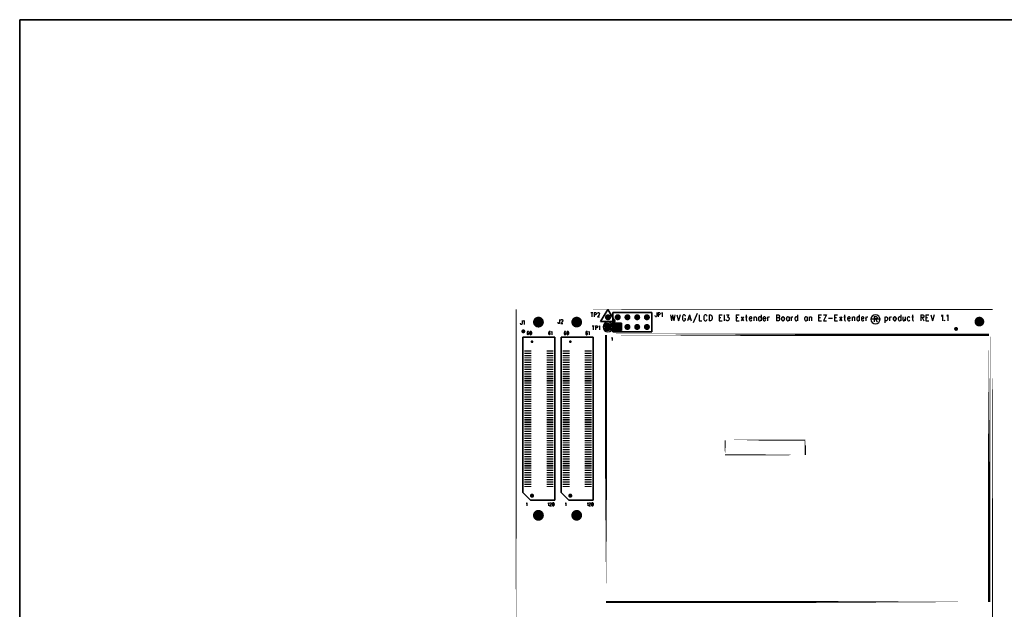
# Model space of a CAD drawing. Extents: x 12 to 27.9, y 10.8 to 21.2.
# Tile 7 of 17: x 12 to 22.2, y 15.1 to 21.2. Entities that reach past the tile are written whole.
import ezdxf

# ---------------------------------------------------------------- set-up
doc = ezdxf.new("R2010")
doc.units = 0
doc.layers.add('ASSYDWGTOP_pho', color=1, linetype='CONTINUOUS')

msp = doc.modelspace()

# ---------------------------------------------------------------- linework, layer by layer
at = {"layer": 'ASSYDWGTOP_pho'}
for points in [[(12.038, 10.798), (12.038, 21.201)], [(12.038, 21.201), (27.945, 21.201)], [(18.088, 18.221), (18.013, 18.096)], [(18.163, 18.096), (18.088, 18.221)], [(18.138, 17.991), (18.138, 18.191)], [(18.138, 18.191), (18.538, 18.191)], [(18.538, 18.191), (18.538, 17.991)], [(19.875, 18.137), (19.873, 18.128)], [(19.873, 18.128), (19.873, 18.122)], [(19.88, 18.143), (19.875, 18.137)], [(19.885, 18.146), (19.88, 18.143)], [(19.891, 18.146), (19.885, 18.146)], [(19.896, 18.143), (19.891, 18.146)], [(19.9, 18.137), (19.896, 18.143)], [(19.903, 18.128), (19.9, 18.137)], [(19.903, 18.122), (19.903, 18.128)], [(21.025, 18.137), (21.023, 18.128)], [(21.023, 18.128), (21.023, 18.122)], [(21.03, 18.143), (21.025, 18.137)], [(21.035, 18.146), (21.03, 18.143)], [(21.041, 18.146), (21.035, 18.146)], [(21.046, 18.143), (21.041, 18.146)], [(21.05, 18.137), (21.046, 18.143)], [(21.053, 18.128), (21.05, 18.137)], [(21.053, 18.122), (21.053, 18.128)], [(18.013, 18.096), (18.163, 18.096)], [(18.15, 18.003), (18.15, 18.079)], [(18.15, 18.079), (18.226, 18.079)], [(18.226, 18.079), (18.226, 18.003)], [(19.873, 18.122), (19.875, 18.114)], [(19.875, 18.114), (19.88, 18.108)], [(19.88, 18.108), (19.885, 18.105)], [(19.885, 18.105), (19.891, 18.105)], [(19.891, 18.105), (19.896, 18.108)], [(19.896, 18.108), (19.9, 18.114)], [(19.9, 18.114), (19.903, 18.122)], [(21.023, 18.122), (21.025, 18.114)], [(21.025, 18.114), (21.03, 18.108)], [(21.03, 18.108), (21.035, 18.105)], [(21.035, 18.105), (21.041, 18.105)], [(21.041, 18.105), (21.046, 18.108)], [(21.046, 18.108), (21.05, 18.114)], [(21.05, 18.114), (21.053, 18.122)], [(21.55, 18.111), (21.548, 18.108)], [(21.548, 18.108), (21.55, 18.105)], [(21.553, 18.108), (21.55, 18.111)], [(21.55, 18.105), (21.553, 18.108)], [(17.214, 16.338), (17.214, 17.936)], [(17.214, 17.936), (17.541, 17.936)], [(17.285, 17.988), (17.283, 17.98)], [(17.283, 17.98), (17.283, 17.976)], [(17.283, 17.976), (17.285, 17.968)], [(17.287, 17.993), (17.285, 17.988)], [(17.285, 17.968), (17.287, 17.963)], [(17.291, 17.994), (17.287, 17.993)], [(17.287, 17.963), (17.291, 17.961)], [(17.293, 17.994), (17.291, 17.994)], [(17.291, 17.961), (17.293, 17.961)], [(17.297, 17.993), (17.293, 17.994)], [(17.293, 17.961), (17.297, 17.963)], [(17.3, 17.988), (17.297, 17.993)], [(17.297, 17.963), (17.3, 17.968)], [(17.301, 17.98), (17.3, 17.988)], [(17.3, 17.968), (17.301, 17.976)], [(17.301, 17.976), (17.301, 17.98)], [(17.541, 17.936), (17.541, 16.259)], [(17.608, 16.338), (17.608, 17.936)], [(17.608, 17.936), (17.935, 17.936)], [(17.667, 17.988), (17.666, 17.98)], [(17.666, 17.98), (17.666, 17.976)], [(17.666, 17.976), (17.667, 17.968)], [(17.67, 17.993), (17.667, 17.988)], [(17.667, 17.968), (17.67, 17.963)], [(17.673, 17.994), (17.67, 17.993)], [(17.67, 17.963), (17.673, 17.961)], [(17.676, 17.994), (17.673, 17.994)], [(17.673, 17.961), (17.676, 17.961)], [(17.68, 17.993), (17.676, 17.994)], [(17.676, 17.961), (17.68, 17.963)], [(17.682, 17.988), (17.68, 17.993)], [(17.68, 17.963), (17.682, 17.968)], [(17.683, 17.98), (17.682, 17.988)], [(17.682, 17.968), (17.683, 17.976)], [(17.683, 17.976), (17.683, 17.98)], [(17.935, 17.936), (17.935, 16.259)], [(18.538, 17.991), (18.138, 17.991)], [(18.226, 18.003), (18.15, 18.003)], [(17.293, 16.259), (17.214, 16.338)], [(17.687, 16.259), (17.608, 16.338)], [(17.541, 16.259), (17.293, 16.259)], [(17.518, 16.228), (17.517, 16.22)], [(17.517, 16.22), (17.517, 16.216)], [(17.517, 16.216), (17.518, 16.208)], [(17.521, 16.233), (17.518, 16.228)], [(17.518, 16.208), (17.521, 16.203)], [(17.525, 16.234), (17.521, 16.233)], [(17.521, 16.203), (17.525, 16.201)], [(17.527, 16.234), (17.525, 16.234)], [(17.531, 16.233), (17.527, 16.234)], [(17.527, 16.201), (17.531, 16.203)], [(17.533, 16.228), (17.531, 16.233)], [(17.531, 16.203), (17.533, 16.208)], [(17.535, 16.22), (17.533, 16.228)], [(17.533, 16.208), (17.535, 16.216)], [(17.535, 16.216), (17.535, 16.22)], [(17.935, 16.259), (17.687, 16.259)], [(17.921, 16.228), (17.92, 16.22)], [(17.92, 16.22), (17.92, 16.216)], [(17.92, 16.216), (17.921, 16.208)], [(17.923, 16.233), (17.921, 16.228)], [(17.921, 16.208), (17.923, 16.203)], [(17.927, 16.234), (17.923, 16.233)], [(17.923, 16.203), (17.927, 16.201)], [(17.93, 16.234), (17.927, 16.234)], [(17.933, 16.233), (17.93, 16.234)], [(17.93, 16.201), (17.933, 16.203)], [(17.936, 16.228), (17.933, 16.233)], [(17.933, 16.203), (17.936, 16.208)], [(17.937, 16.22), (17.936, 16.228)], [(17.936, 16.208), (17.937, 16.216)], [(17.937, 16.216), (17.937, 16.22)], [(17.525, 16.201), (17.527, 16.201)], [(17.927, 16.201), (17.93, 16.201)]]:
    msp.add_lwpolyline(points, close=True, dxfattribs=at)
for points, const_width in [([(17.143, 18.221), (22.043, 18.221)], 0.0111), ([(17.143, 14.221), (17.143, 18.221)], 0.0111), ([(22.043, 18.221), (22.043, 14.221)], 0.0111), ([(18.067, 17.96), (22.008, 17.96)], 0.022), ([(18.067, 15.212), (18.067, 17.96)], 0.022), ([(22.008, 17.96), (22.008, 15.212)], 0.022), ([(19.293, 16.726), (19.293, 16.876)], 0.0111), ([(19.293, 16.876), (20.118, 16.876)], 0.0111), ([(20.118, 16.876), (20.118, 16.726)], 0.0111), ([(20.118, 16.726), (19.293, 16.726)], 0.0111), ([(22.008, 15.212), (18.067, 15.212)], 0.022)]:
    msp.add_lwpolyline(points, close=True, dxfattribs=dict(at, const_width=const_width))
for points, const_width in [([(17.345, 18.091, 1), (17.401, 18.091, 1), (17.345, 18.091)], 0.0555), ([(17.739, 18.091, 1), (17.794, 18.091, 1), (17.739, 18.091)], 0.0555), ([(18.073, 18.141, 1), (18.104, 18.141, 1), (18.073, 18.141)], 0.031), ([(18.173, 18.141, 1), (18.204, 18.141, 1), (18.173, 18.141)], 0.031), ([(18.273, 18.141, 1), (18.304, 18.141, 1), (18.273, 18.141)], 0.031), ([(18.373, 18.141, 1), (18.404, 18.141, 1), (18.373, 18.141)], 0.031), ([(18.473, 18.141, 1), (18.504, 18.141, 1), (18.473, 18.141)], 0.031), ([(21.883, 18.096, 1), (21.933, 18.096, 1), (21.883, 18.096)], 0.05), ([(18.073, 18.041, 1), (18.104, 18.041, 1), (18.073, 18.041)], 0.031), ([(18.273, 18.041, 1), (18.304, 18.041, 1), (18.273, 18.041)], 0.031), ([(18.373, 18.041, 1), (18.404, 18.041, 1), (18.373, 18.041)], 0.031), ([(18.473, 18.041, 1), (18.504, 18.041, 1), (18.473, 18.041)], 0.031), ([(21.658, 18.021, 1), (21.678, 18.021, 1), (21.658, 18.021)], 0.02), ([(17.208, 17.996, 1), (17.228, 17.996, 1), (17.208, 17.996)], 0.02), ([(17.3, 17.889, 1), (17.314, 17.889, 1), (17.3, 17.889)], 0.014), ([(17.694, 17.889, 1), (17.708, 17.889, 1), (17.694, 17.889)], 0.014), ([(17.296, 16.306, 1), (17.318, 16.306, 1), (17.296, 16.306)], 0.0215), ([(17.69, 16.306, 1), (17.711, 16.306, 1), (17.69, 16.306)], 0.0215), ([(17.345, 16.104, 1), (17.401, 16.104, 1), (17.345, 16.104)], 0.0555), ([(17.739, 16.104, 1), (17.794, 16.104, 1), (17.739, 16.104)], 0.0555)]:
    msp.add_lwpolyline(points, format="xyb", dxfattribs=dict(at, const_width=const_width))
for points in [[(17.912, 18.189), (17.933, 18.189)], [(17.923, 18.189), (17.923, 18.146)], [(17.947, 18.189), (17.947, 18.146)], [(17.947, 18.189), (17.96, 18.189)], [(17.96, 18.166), (17.947, 18.166)], [(17.96, 18.189), (17.965, 18.187)], [(17.965, 18.168), (17.96, 18.166)], [(17.965, 18.187), (17.966, 18.185)], [(17.966, 18.17), (17.965, 18.168)], [(17.966, 18.185), (17.968, 18.181)], [(17.968, 18.175), (17.966, 18.17)], [(17.968, 18.181), (17.968, 18.175)], [(17.996, 18.166), (17.981, 18.146)], [(17.981, 18.146), (18.002, 18.146)], [(17.983, 18.181), (17.984, 18.185)], [(17.983, 18.179), (17.983, 18.181)], [(17.984, 18.185), (17.986, 18.187)], [(17.986, 18.187), (17.989, 18.189)], [(17.989, 18.189), (17.995, 18.189)], [(17.995, 18.189), (17.998, 18.187)], [(17.999, 18.172), (17.996, 18.166)], [(17.998, 18.187), (17.999, 18.185)], [(17.999, 18.185), (18.001, 18.181)], [(18.001, 18.177), (17.999, 18.172)], [(18.001, 18.181), (18.001, 18.177)], [(18.575, 18.156), (18.575, 18.16)], [(18.576, 18.15), (18.575, 18.156)], [(18.578, 18.148), (18.576, 18.15)], [(18.581, 18.146), (18.578, 18.148)], [(18.584, 18.146), (18.581, 18.146)], [(18.587, 18.148), (18.584, 18.146)], [(18.588, 18.15), (18.587, 18.148)], [(18.59, 18.156), (18.588, 18.15)], [(18.59, 18.189), (18.59, 18.156)], [(18.603, 18.189), (18.603, 18.146)], [(18.603, 18.189), (18.617, 18.189)], [(18.617, 18.166), (18.603, 18.166)], [(18.617, 18.189), (18.621, 18.187)], [(18.621, 18.168), (18.617, 18.166)], [(18.621, 18.187), (18.623, 18.185)], [(18.623, 18.17), (18.621, 18.168)], [(18.623, 18.185), (18.624, 18.181)], [(18.624, 18.175), (18.623, 18.17)], [(18.624, 18.181), (18.624, 18.175)], [(18.638, 18.181), (18.641, 18.183)], [(18.641, 18.183), (18.645, 18.189)], [(18.645, 18.189), (18.645, 18.146)], [(18.73, 18.166), (18.741, 18.105)], [(18.753, 18.166), (18.741, 18.105)], [(18.753, 18.166), (18.764, 18.105)], [(18.775, 18.166), (18.764, 18.105)], [(18.796, 18.166), (18.814, 18.105)], [(18.832, 18.166), (18.814, 18.105)], [(18.855, 18.151), (18.853, 18.143)], [(18.853, 18.143), (18.853, 18.128)], [(18.853, 18.128), (18.855, 18.119)], [(18.857, 18.157), (18.855, 18.151)], [(18.862, 18.163), (18.857, 18.157)], [(18.866, 18.166), (18.862, 18.163)], [(18.875, 18.166), (18.866, 18.166)], [(18.88, 18.163), (18.875, 18.166)], [(18.875, 18.128), (18.887, 18.128)], [(18.885, 18.157), (18.88, 18.163)], [(18.887, 18.151), (18.885, 18.157)], [(18.887, 18.119), (18.887, 18.128)], [(18.925, 18.166), (18.907, 18.105)], [(18.925, 18.166), (18.944, 18.105)], [(19.005, 18.178), (18.964, 18.085)], [(19.025, 18.166), (19.025, 18.105)], [(19.075, 18.151), (19.073, 18.143)], [(19.073, 18.143), (19.073, 18.128)], [(19.073, 18.128), (19.075, 18.119)], [(19.078, 18.157), (19.075, 18.151)], [(19.082, 18.163), (19.078, 18.157)], [(19.087, 18.166), (19.082, 18.163)], [(19.096, 18.166), (19.087, 18.166)], [(19.1, 18.163), (19.096, 18.166)], [(19.105, 18.157), (19.1, 18.163)], [(19.107, 18.151), (19.105, 18.157)], [(19.128, 18.166), (19.128, 18.105)], [(19.128, 18.166), (19.144, 18.166)], [(19.144, 18.166), (19.15, 18.163)], [(19.15, 18.163), (19.155, 18.157)], [(19.155, 18.157), (19.157, 18.151)], [(19.157, 18.151), (19.16, 18.143)], [(19.16, 18.128), (19.157, 18.119)], [(19.16, 18.143), (19.16, 18.128)], [(19.232, 18.166), (19.232, 18.105)], [(19.232, 18.166), (19.262, 18.166)], [(19.232, 18.137), (19.25, 18.137)], [(19.282, 18.166), (19.282, 18.105)], [(19.307, 18.166), (19.332, 18.166)], [(19.332, 18.166), (19.319, 18.143)], [(19.319, 18.143), (19.325, 18.143)], [(19.325, 18.143), (19.33, 18.14)], [(19.33, 18.14), (19.332, 18.137)], [(19.332, 18.137), (19.335, 18.128)], [(19.335, 18.128), (19.335, 18.122)], [(19.407, 18.166), (19.407, 18.105)], [(19.407, 18.166), (19.437, 18.166)], [(19.407, 18.137), (19.425, 18.137)], [(19.457, 18.146), (19.482, 18.105)], [(19.482, 18.146), (19.457, 18.105)], [(19.503, 18.146), (19.519, 18.146)], [(19.51, 18.166), (19.51, 18.117)], [(19.544, 18.137), (19.541, 18.128)], [(19.541, 18.128), (19.569, 18.128)], [(19.541, 18.128), (19.541, 18.122)], [(19.548, 18.143), (19.544, 18.137)], [(19.553, 18.146), (19.548, 18.143)], [(19.56, 18.146), (19.553, 18.146)], [(19.564, 18.143), (19.56, 18.146)], [(19.566, 18.14), (19.564, 18.143)], [(19.569, 18.134), (19.566, 18.14)], [(19.569, 18.128), (19.569, 18.134)], [(19.589, 18.146), (19.589, 18.105)], [(19.589, 18.134), (19.596, 18.143)], [(19.596, 18.143), (19.6, 18.146)], [(19.6, 18.146), (19.607, 18.146)], [(19.607, 18.146), (19.612, 18.143)], [(19.612, 18.143), (19.614, 18.134)], [(19.614, 18.134), (19.614, 18.105)], [(19.637, 18.137), (19.635, 18.128)], [(19.635, 18.128), (19.635, 18.122)], [(19.641, 18.143), (19.637, 18.137)], [(19.646, 18.146), (19.641, 18.143)], [(19.653, 18.146), (19.646, 18.146)], [(19.657, 18.143), (19.653, 18.146)], [(19.662, 18.137), (19.657, 18.143)], [(19.662, 18.166), (19.662, 18.105)], [(19.685, 18.137), (19.682, 18.128)], [(19.682, 18.128), (19.71, 18.128)], [(19.682, 18.128), (19.682, 18.122)], [(19.689, 18.143), (19.685, 18.137)], [(19.694, 18.146), (19.689, 18.143)], [(19.7, 18.146), (19.694, 18.146)], [(19.705, 18.143), (19.7, 18.146)], [(19.707, 18.14), (19.705, 18.143)], [(19.71, 18.134), (19.707, 18.14)], [(19.71, 18.128), (19.71, 18.134)], [(19.73, 18.146), (19.73, 18.105)], [(19.73, 18.128), (19.732, 18.137)], [(19.732, 18.137), (19.737, 18.143)], [(19.737, 18.143), (19.741, 18.146)], [(19.741, 18.146), (19.748, 18.146)], [(19.821, 18.166), (19.821, 18.105)], [(19.821, 18.166), (19.841, 18.166)], [(19.821, 18.137), (19.841, 18.137)], [(19.841, 18.166), (19.848, 18.163)], [(19.848, 18.14), (19.841, 18.137)], [(19.841, 18.137), (19.848, 18.134)], [(19.848, 18.163), (19.85, 18.16)], [(19.85, 18.143), (19.848, 18.14)], [(19.848, 18.134), (19.85, 18.131)], [(19.85, 18.16), (19.853, 18.154)], [(19.853, 18.149), (19.85, 18.143)], [(19.85, 18.131), (19.853, 18.125)], [(19.853, 18.154), (19.853, 18.149)], [(19.925, 18.137), (19.923, 18.128)], [(19.923, 18.128), (19.923, 18.122)], [(19.93, 18.143), (19.925, 18.137)], [(19.935, 18.146), (19.93, 18.143)], [(19.941, 18.146), (19.935, 18.146)], [(19.946, 18.143), (19.941, 18.146)], [(19.95, 18.137), (19.946, 18.143)], [(19.95, 18.146), (19.95, 18.105)], [(19.971, 18.146), (19.971, 18.105)], [(19.971, 18.128), (19.973, 18.137)], [(19.973, 18.137), (19.978, 18.143)], [(19.978, 18.143), (19.982, 18.146)], [(19.982, 18.146), (19.989, 18.146)], [(20.012, 18.137), (20.01, 18.128)], [(20.01, 18.128), (20.01, 18.122)], [(20.016, 18.143), (20.012, 18.137)], [(20.021, 18.146), (20.016, 18.143)], [(20.028, 18.146), (20.021, 18.146)], [(20.032, 18.143), (20.028, 18.146)], [(20.037, 18.137), (20.032, 18.143)], [(20.037, 18.166), (20.037, 18.105)], [(20.112, 18.137), (20.11, 18.128)], [(20.11, 18.128), (20.11, 18.122)], [(20.116, 18.143), (20.112, 18.137)], [(20.121, 18.146), (20.116, 18.143)], [(20.128, 18.146), (20.121, 18.146)], [(20.132, 18.143), (20.128, 18.146)], [(20.137, 18.137), (20.132, 18.143)], [(20.137, 18.146), (20.137, 18.105)], [(20.157, 18.146), (20.157, 18.105)], [(20.157, 18.134), (20.164, 18.143)], [(20.164, 18.143), (20.169, 18.146)], [(20.169, 18.146), (20.175, 18.146)], [(20.175, 18.146), (20.18, 18.143)], [(20.18, 18.143), (20.182, 18.134)], [(20.182, 18.134), (20.182, 18.105)], [(20.255, 18.166), (20.255, 18.105)], [(20.255, 18.166), (20.285, 18.166)], [(20.255, 18.137), (20.273, 18.137)], [(20.337, 18.166), (20.305, 18.105)], [(20.305, 18.166), (20.337, 18.166)], [(20.357, 18.131), (20.398, 18.131)], [(20.419, 18.166), (20.419, 18.105)], [(20.419, 18.166), (20.448, 18.166)], [(20.419, 18.137), (20.437, 18.137)], [(20.469, 18.146), (20.494, 18.105)], [(20.494, 18.146), (20.469, 18.105)], [(20.514, 18.146), (20.53, 18.146)], [(20.521, 18.166), (20.521, 18.117)], [(20.555, 18.137), (20.553, 18.128)], [(20.553, 18.128), (20.58, 18.128)], [(20.553, 18.128), (20.553, 18.122)], [(20.56, 18.143), (20.555, 18.137)], [(20.564, 18.146), (20.56, 18.143)], [(20.571, 18.146), (20.564, 18.146)], [(20.575, 18.143), (20.571, 18.146)], [(20.578, 18.14), (20.575, 18.143)], [(20.58, 18.134), (20.578, 18.14)], [(20.58, 18.128), (20.58, 18.134)], [(20.6, 18.146), (20.6, 18.105)], [(20.6, 18.134), (20.607, 18.143)], [(20.607, 18.143), (20.612, 18.146)], [(20.612, 18.146), (20.619, 18.146)], [(20.619, 18.146), (20.623, 18.143)], [(20.623, 18.143), (20.625, 18.134)], [(20.625, 18.134), (20.625, 18.105)], [(20.648, 18.137), (20.646, 18.128)], [(20.646, 18.128), (20.646, 18.122)], [(20.653, 18.143), (20.648, 18.137)], [(20.657, 18.146), (20.653, 18.143)], [(20.664, 18.146), (20.657, 18.146)], [(20.669, 18.143), (20.664, 18.146)], [(20.673, 18.137), (20.669, 18.143)], [(20.673, 18.166), (20.673, 18.105)], [(20.696, 18.137), (20.694, 18.128)], [(20.694, 18.128), (20.721, 18.128)], [(20.694, 18.128), (20.694, 18.122)], [(20.7, 18.143), (20.696, 18.137)], [(20.705, 18.146), (20.7, 18.143)], [(20.712, 18.146), (20.705, 18.146)], [(20.716, 18.143), (20.712, 18.146)], [(20.719, 18.14), (20.716, 18.143)], [(20.721, 18.134), (20.719, 18.14)], [(20.721, 18.128), (20.721, 18.134)], [(20.741, 18.146), (20.741, 18.105)], [(20.741, 18.128), (20.744, 18.137)], [(20.744, 18.137), (20.748, 18.143)], [(20.748, 18.143), (20.753, 18.146)], [(20.753, 18.146), (20.76, 18.146)], [(20.827, 18.149), (20.827, 18.095)], [(20.827, 18.149), (20.845, 18.149)], [(20.845, 18.149), (20.851, 18.146)], [(20.851, 18.146), (20.853, 18.144)], [(20.853, 18.128), (20.851, 18.126)], [(20.853, 18.144), (20.855, 18.139)], [(20.855, 18.133), (20.853, 18.128)], [(20.855, 18.139), (20.855, 18.133)], [(20.937, 18.146), (20.937, 18.085)], [(20.937, 18.137), (20.941, 18.143)], [(20.941, 18.143), (20.946, 18.146)], [(20.946, 18.146), (20.953, 18.146)], [(20.953, 18.146), (20.957, 18.143)], [(20.957, 18.143), (20.962, 18.137)], [(20.962, 18.137), (20.964, 18.128)], [(20.964, 18.128), (20.964, 18.122)], [(20.985, 18.146), (20.985, 18.105)], [(20.985, 18.128), (20.987, 18.137)], [(20.987, 18.137), (20.991, 18.143)], [(20.991, 18.143), (20.996, 18.146)], [(20.996, 18.146), (21.003, 18.146)], [(21.075, 18.137), (21.073, 18.128)], [(21.073, 18.128), (21.073, 18.122)], [(21.08, 18.143), (21.075, 18.137)], [(21.085, 18.146), (21.08, 18.143)], [(21.091, 18.146), (21.085, 18.146)], [(21.096, 18.143), (21.091, 18.146)], [(21.1, 18.137), (21.096, 18.143)], [(21.1, 18.166), (21.1, 18.105)], [(21.121, 18.146), (21.121, 18.117)], [(21.146, 18.146), (21.146, 18.105)], [(21.169, 18.137), (21.166, 18.128)], [(21.166, 18.128), (21.166, 18.122)], [(21.173, 18.143), (21.169, 18.137)], [(21.178, 18.146), (21.173, 18.143)], [(21.185, 18.146), (21.178, 18.146)], [(21.189, 18.143), (21.185, 18.146)], [(21.194, 18.137), (21.189, 18.143)], [(21.214, 18.146), (21.23, 18.146)], [(21.221, 18.166), (21.221, 18.117)], [(21.305, 18.166), (21.305, 18.105)], [(21.305, 18.166), (21.325, 18.166)], [(21.325, 18.137), (21.305, 18.137)], [(21.321, 18.137), (21.337, 18.105)], [(21.325, 18.166), (21.332, 18.163)], [(21.332, 18.14), (21.325, 18.137)], [(21.332, 18.163), (21.335, 18.16)], [(21.335, 18.143), (21.332, 18.14)], [(21.335, 18.16), (21.337, 18.154)], [(21.337, 18.149), (21.335, 18.143)], [(21.337, 18.154), (21.337, 18.149)], [(21.357, 18.166), (21.357, 18.105)], [(21.357, 18.166), (21.387, 18.166)], [(21.357, 18.137), (21.375, 18.137)], [(21.407, 18.166), (21.425, 18.105)], [(21.444, 18.166), (21.425, 18.105)], [(21.516, 18.154), (21.521, 18.157)], [(21.521, 18.157), (21.528, 18.166)], [(21.528, 18.166), (21.528, 18.105)], [(21.573, 18.154), (21.578, 18.157)], [(21.578, 18.157), (21.585, 18.166)], [(21.585, 18.166), (21.585, 18.105)], [(17.189, 18.076), (17.189, 18.08)], [(17.191, 18.07), (17.189, 18.076)], [(17.192, 18.068), (17.191, 18.07)], [(17.195, 18.066), (17.192, 18.068)], [(17.198, 18.066), (17.195, 18.066)], [(17.201, 18.068), (17.198, 18.066)], [(17.203, 18.07), (17.201, 18.068)], [(17.204, 18.076), (17.203, 18.07)], [(17.204, 18.109), (17.204, 18.076)], [(17.218, 18.101), (17.221, 18.103)], [(17.221, 18.103), (17.225, 18.109)], [(17.225, 18.109), (17.225, 18.066)], [(17.575, 18.086), (17.575, 18.09)], [(17.577, 18.08), (17.575, 18.086)], [(17.578, 18.078), (17.577, 18.08)], [(17.581, 18.076), (17.578, 18.078)], [(17.584, 18.076), (17.581, 18.076)], [(17.587, 18.078), (17.584, 18.076)], [(17.589, 18.08), (17.587, 18.078)], [(17.59, 18.086), (17.589, 18.08)], [(17.59, 18.119), (17.59, 18.086)], [(17.619, 18.096), (17.604, 18.076)], [(17.604, 18.076), (17.625, 18.076)], [(17.605, 18.111), (17.607, 18.115)], [(17.605, 18.109), (17.605, 18.111)], [(17.607, 18.115), (17.608, 18.117)], [(17.608, 18.117), (17.611, 18.119)], [(17.611, 18.119), (17.617, 18.119)], [(17.617, 18.119), (17.62, 18.117)], [(17.622, 18.102), (17.619, 18.096)], [(17.62, 18.117), (17.622, 18.115)], [(17.622, 18.115), (17.623, 18.111)], [(17.623, 18.107), (17.622, 18.102)], [(17.623, 18.111), (17.623, 18.107)], [(17.924, 18.054), (17.945, 18.054)], [(17.935, 18.054), (17.935, 18.011)], [(17.959, 18.054), (17.959, 18.011)], [(17.959, 18.054), (17.972, 18.054)], [(17.972, 18.031), (17.959, 18.031)], [(17.972, 18.054), (17.977, 18.052)], [(17.977, 18.033), (17.972, 18.031)], [(17.977, 18.052), (17.978, 18.05)], [(17.978, 18.035), (17.977, 18.033)], [(17.978, 18.05), (17.98, 18.046)], [(17.98, 18.04), (17.978, 18.035)], [(17.98, 18.046), (17.98, 18.04)], [(17.993, 18.046), (17.996, 18.048)], [(17.996, 18.048), (18.001, 18.054)], [(18.001, 18.054), (18.001, 18.011)], [(18.855, 18.119), (18.857, 18.114)], [(18.857, 18.114), (18.862, 18.108)], [(18.862, 18.108), (18.866, 18.105)], [(18.866, 18.105), (18.875, 18.105)], [(18.875, 18.105), (18.88, 18.108)], [(18.88, 18.108), (18.885, 18.114)], [(18.885, 18.114), (18.887, 18.119)], [(18.914, 18.125), (18.937, 18.125)], [(19.025, 18.105), (19.053, 18.105)], [(19.075, 18.119), (19.078, 18.114)], [(19.078, 18.114), (19.082, 18.108)], [(19.082, 18.108), (19.087, 18.105)], [(19.087, 18.105), (19.096, 18.105)], [(19.096, 18.105), (19.1, 18.108)], [(19.1, 18.108), (19.105, 18.114)], [(19.105, 18.114), (19.107, 18.119)], [(19.144, 18.105), (19.128, 18.105)], [(19.15, 18.108), (19.144, 18.105)], [(19.155, 18.114), (19.15, 18.108)], [(19.157, 18.119), (19.155, 18.114)], [(19.232, 18.105), (19.262, 18.105)], [(19.305, 18.111), (19.303, 18.117)], [(19.307, 18.108), (19.305, 18.111)], [(19.314, 18.105), (19.307, 18.108)], [(19.321, 18.105), (19.314, 18.105)], [(19.328, 18.108), (19.321, 18.105)], [(19.332, 18.114), (19.328, 18.108)], [(19.335, 18.122), (19.332, 18.114)], [(19.407, 18.105), (19.437, 18.105)], [(19.51, 18.117), (19.512, 18.108)], [(19.512, 18.108), (19.516, 18.105)], [(19.516, 18.105), (19.521, 18.105)], [(19.541, 18.122), (19.544, 18.114)], [(19.544, 18.114), (19.548, 18.108)], [(19.548, 18.108), (19.553, 18.105)], [(19.553, 18.105), (19.56, 18.105)], [(19.56, 18.105), (19.564, 18.108)], [(19.564, 18.108), (19.569, 18.114)], [(19.635, 18.122), (19.637, 18.114)], [(19.637, 18.114), (19.641, 18.108)], [(19.641, 18.108), (19.646, 18.105)], [(19.646, 18.105), (19.653, 18.105)], [(19.653, 18.105), (19.657, 18.108)], [(19.657, 18.108), (19.662, 18.114)], [(19.682, 18.122), (19.685, 18.114)], [(19.685, 18.114), (19.689, 18.108)], [(19.689, 18.108), (19.694, 18.105)], [(19.694, 18.105), (19.7, 18.105)], [(19.7, 18.105), (19.705, 18.108)], [(19.705, 18.108), (19.71, 18.114)], [(19.841, 18.105), (19.821, 18.105)], [(19.848, 18.108), (19.841, 18.105)], [(19.85, 18.111), (19.848, 18.108)], [(19.853, 18.117), (19.85, 18.111)], [(19.853, 18.125), (19.853, 18.117)], [(19.923, 18.122), (19.925, 18.114)], [(19.925, 18.114), (19.93, 18.108)], [(19.93, 18.108), (19.935, 18.105)], [(19.935, 18.105), (19.941, 18.105)], [(19.941, 18.105), (19.946, 18.108)], [(19.946, 18.108), (19.95, 18.114)], [(20.01, 18.122), (20.012, 18.114)], [(20.012, 18.114), (20.016, 18.108)], [(20.016, 18.108), (20.021, 18.105)], [(20.021, 18.105), (20.028, 18.105)], [(20.028, 18.105), (20.032, 18.108)], [(20.032, 18.108), (20.037, 18.114)], [(20.11, 18.122), (20.112, 18.114)], [(20.112, 18.114), (20.116, 18.108)], [(20.116, 18.108), (20.121, 18.105)], [(20.121, 18.105), (20.128, 18.105)], [(20.128, 18.105), (20.132, 18.108)], [(20.132, 18.108), (20.137, 18.114)], [(20.255, 18.105), (20.285, 18.105)], [(20.305, 18.105), (20.337, 18.105)], [(20.419, 18.105), (20.448, 18.105)], [(20.521, 18.117), (20.523, 18.108)], [(20.523, 18.108), (20.528, 18.105)], [(20.528, 18.105), (20.532, 18.105)], [(20.553, 18.122), (20.555, 18.114)], [(20.555, 18.114), (20.56, 18.108)], [(20.56, 18.108), (20.564, 18.105)], [(20.564, 18.105), (20.571, 18.105)], [(20.571, 18.105), (20.575, 18.108)], [(20.575, 18.108), (20.58, 18.114)], [(20.646, 18.122), (20.648, 18.114)], [(20.648, 18.114), (20.653, 18.108)], [(20.653, 18.108), (20.657, 18.105)], [(20.657, 18.105), (20.664, 18.105)], [(20.664, 18.105), (20.669, 18.108)], [(20.669, 18.108), (20.673, 18.114)], [(20.694, 18.122), (20.696, 18.114)], [(20.696, 18.114), (20.7, 18.108)], [(20.7, 18.108), (20.705, 18.105)], [(20.705, 18.105), (20.712, 18.105)], [(20.712, 18.105), (20.716, 18.108)], [(20.716, 18.108), (20.721, 18.114)], [(20.845, 18.123), (20.827, 18.123)], [(20.841, 18.123), (20.855, 18.095)], [(20.851, 18.126), (20.845, 18.123)], [(20.941, 18.108), (20.937, 18.114)], [(20.946, 18.105), (20.941, 18.108)], [(20.953, 18.105), (20.946, 18.105)], [(20.957, 18.108), (20.953, 18.105)], [(20.962, 18.114), (20.957, 18.108)], [(20.964, 18.122), (20.962, 18.114)], [(21.073, 18.122), (21.075, 18.114)], [(21.075, 18.114), (21.08, 18.108)], [(21.08, 18.108), (21.085, 18.105)], [(21.085, 18.105), (21.091, 18.105)], [(21.091, 18.105), (21.096, 18.108)], [(21.096, 18.108), (21.1, 18.114)], [(21.121, 18.117), (21.123, 18.108)], [(21.123, 18.108), (21.128, 18.105)], [(21.128, 18.105), (21.135, 18.105)], [(21.135, 18.105), (21.139, 18.108)], [(21.139, 18.108), (21.146, 18.117)], [(21.166, 18.122), (21.169, 18.114)], [(21.169, 18.114), (21.173, 18.108)], [(21.173, 18.108), (21.178, 18.105)], [(21.178, 18.105), (21.185, 18.105)], [(21.185, 18.105), (21.189, 18.108)], [(21.189, 18.108), (21.194, 18.114)], [(21.221, 18.117), (21.223, 18.108)], [(21.223, 18.108), (21.228, 18.105)], [(21.228, 18.105), (21.232, 18.105)], [(21.357, 18.105), (21.387, 18.105)], [(17.257, 17.988), (17.256, 17.98)], [(17.256, 17.98), (17.256, 17.972)], [(17.257, 17.977), (17.256, 17.972)], [(17.256, 17.972), (17.257, 17.966)], [(17.26, 17.993), (17.257, 17.988)], [(17.26, 17.98), (17.257, 17.977)], [(17.257, 17.966), (17.26, 17.963)], [(17.263, 17.994), (17.26, 17.993)], [(17.263, 17.982), (17.26, 17.98)], [(17.26, 17.963), (17.263, 17.961)], [(17.266, 17.994), (17.263, 17.994)], [(17.265, 17.982), (17.263, 17.982)], [(17.263, 17.961), (17.265, 17.961)], [(17.268, 17.98), (17.265, 17.982)], [(17.265, 17.961), (17.268, 17.963)], [(17.27, 17.993), (17.266, 17.994)], [(17.271, 17.977), (17.268, 17.98)], [(17.268, 17.963), (17.271, 17.966)], [(17.271, 17.99), (17.27, 17.993)], [(17.272, 17.972), (17.271, 17.977)], [(17.271, 17.966), (17.272, 17.971)], [(17.272, 17.971), (17.272, 17.972)], [(17.48, 17.988), (17.478, 17.98)], [(17.478, 17.98), (17.478, 17.972)], [(17.48, 17.977), (17.478, 17.972)], [(17.478, 17.972), (17.48, 17.966)], [(17.482, 17.993), (17.48, 17.988)], [(17.482, 17.98), (17.48, 17.977)], [(17.48, 17.966), (17.482, 17.963)], [(17.486, 17.994), (17.482, 17.993)], [(17.486, 17.982), (17.482, 17.98)], [(17.482, 17.963), (17.486, 17.961)], [(17.488, 17.994), (17.486, 17.994)], [(17.487, 17.982), (17.486, 17.982)], [(17.486, 17.961), (17.487, 17.961)], [(17.491, 17.98), (17.487, 17.982)], [(17.487, 17.961), (17.491, 17.963)], [(17.492, 17.993), (17.488, 17.994)], [(17.493, 17.977), (17.491, 17.98)], [(17.491, 17.963), (17.493, 17.966)], [(17.493, 17.99), (17.492, 17.993)], [(17.495, 17.972), (17.493, 17.977)], [(17.493, 17.966), (17.495, 17.971)], [(17.495, 17.971), (17.495, 17.972)], [(17.506, 17.988), (17.508, 17.99)], [(17.508, 17.99), (17.512, 17.994)], [(17.512, 17.994), (17.512, 17.961)], [(17.64, 17.988), (17.638, 17.98)], [(17.638, 17.98), (17.638, 17.972)], [(17.64, 17.977), (17.638, 17.972)], [(17.638, 17.972), (17.64, 17.966)], [(17.642, 17.993), (17.64, 17.988)], [(17.642, 17.98), (17.64, 17.977)], [(17.64, 17.966), (17.642, 17.963)], [(17.646, 17.994), (17.642, 17.993)], [(17.646, 17.982), (17.642, 17.98)], [(17.642, 17.963), (17.646, 17.961)], [(17.648, 17.994), (17.646, 17.994)], [(17.647, 17.982), (17.646, 17.982)], [(17.646, 17.961), (17.647, 17.961)], [(17.651, 17.98), (17.647, 17.982)], [(17.647, 17.961), (17.651, 17.963)], [(17.652, 17.993), (17.648, 17.994)], [(17.653, 17.977), (17.651, 17.98)], [(17.651, 17.963), (17.653, 17.966)], [(17.653, 17.99), (17.652, 17.993)], [(17.655, 17.972), (17.653, 17.977)], [(17.653, 17.966), (17.655, 17.971)], [(17.655, 17.971), (17.655, 17.972)], [(17.862, 17.988), (17.861, 17.98)], [(17.861, 17.98), (17.861, 17.972)], [(17.862, 17.977), (17.861, 17.972)], [(17.861, 17.972), (17.862, 17.966)], [(17.865, 17.993), (17.862, 17.988)], [(17.865, 17.98), (17.862, 17.977)], [(17.862, 17.966), (17.865, 17.963)], [(17.868, 17.994), (17.865, 17.993)], [(17.868, 17.982), (17.865, 17.98)], [(17.865, 17.963), (17.868, 17.961)], [(17.871, 17.994), (17.868, 17.994)], [(17.87, 17.982), (17.868, 17.982)], [(17.868, 17.961), (17.87, 17.961)], [(17.873, 17.98), (17.87, 17.982)], [(17.87, 17.961), (17.873, 17.963)], [(17.875, 17.993), (17.871, 17.994)], [(17.876, 17.977), (17.873, 17.98)], [(17.873, 17.963), (17.876, 17.966)], [(17.876, 17.99), (17.875, 17.993)], [(17.877, 17.972), (17.876, 17.977)], [(17.876, 17.966), (17.877, 17.971)], [(17.877, 17.971), (17.877, 17.972)], [(17.888, 17.988), (17.891, 17.99)], [(17.891, 17.99), (17.895, 17.994)], [(17.895, 17.994), (17.895, 17.961)], [(18.126, 17.928), (18.128, 17.93)], [(18.128, 17.93), (18.132, 17.934)], [(18.132, 17.934), (18.132, 17.901)], [(17.248, 16.228), (17.251, 16.23)], [(17.251, 16.23), (17.255, 16.234)], [(17.255, 16.234), (17.255, 16.201)], [(17.471, 16.228), (17.473, 16.23)], [(17.473, 16.23), (17.477, 16.234)], [(17.477, 16.234), (17.477, 16.201)], [(17.501, 16.217), (17.488, 16.201)], [(17.49, 16.228), (17.491, 16.231)], [(17.49, 16.226), (17.49, 16.228)], [(17.491, 16.231), (17.492, 16.233)], [(17.492, 16.233), (17.495, 16.234)], [(17.495, 16.234), (17.5, 16.234)], [(17.5, 16.234), (17.502, 16.233)], [(17.503, 16.222), (17.501, 16.217)], [(17.502, 16.233), (17.503, 16.231)], [(17.503, 16.231), (17.505, 16.228)], [(17.505, 16.225), (17.503, 16.222)], [(17.505, 16.228), (17.505, 16.225)], [(17.648, 16.228), (17.651, 16.23)], [(17.651, 16.23), (17.655, 16.234)], [(17.655, 16.234), (17.655, 16.201)], [(17.873, 16.228), (17.876, 16.23)], [(17.876, 16.23), (17.88, 16.234)], [(17.88, 16.234), (17.88, 16.201)], [(17.903, 16.217), (17.891, 16.201)], [(17.892, 16.228), (17.893, 16.231)], [(17.892, 16.226), (17.892, 16.228)], [(17.893, 16.231), (17.895, 16.233)], [(17.895, 16.233), (17.897, 16.234)], [(17.897, 16.234), (17.902, 16.234)], [(17.902, 16.234), (17.905, 16.233)], [(17.906, 16.222), (17.903, 16.217)], [(17.905, 16.233), (17.906, 16.231)], [(17.906, 16.231), (17.907, 16.228)], [(17.907, 16.225), (17.906, 16.222)], [(17.907, 16.228), (17.907, 16.225)], [(17.488, 16.201), (17.506, 16.201)], [(17.891, 16.201), (17.908, 16.201)]]:
    msp.add_lwpolyline(points, dxfattribs=at)
for points in [[(20.886, 18.12, 1), (20.793, 18.12, 1)], [(18.138, 18.041, 1), (18.038, 18.041, 1)], [(18.038, 18.041, 1), (18.138, 18.041)], [(18.123, 18.041, 1), (18.053, 18.041, 1)], [(18.053, 18.041, 1), (18.123, 18.041)], [(20.793, 18.12, 1), (20.886, 18.12)]]:
    msp.add_lwpolyline(points, format="xyb", close=True, dxfattribs=at)
for points in [[(18.219, 18.01), (18.219, 18.072), (18.157, 18.01), (18.157, 18.072)], [(17.299, 17.787), (17.299, 17.801), (17.228, 17.787), (17.228, 17.801)], [(17.299, 17.764), (17.299, 17.778), (17.228, 17.764), (17.228, 17.778)], [(17.299, 17.74), (17.299, 17.754), (17.228, 17.74), (17.228, 17.754)], [(17.299, 17.717), (17.299, 17.73), (17.228, 17.717), (17.228, 17.73)], [(17.527, 17.787), (17.527, 17.801), (17.456, 17.787), (17.456, 17.801)], [(17.527, 17.764), (17.527, 17.778), (17.456, 17.764), (17.456, 17.778)], [(17.527, 17.74), (17.527, 17.754), (17.456, 17.74), (17.456, 17.754)], [(17.527, 17.717), (17.527, 17.73), (17.456, 17.717), (17.456, 17.73)], [(17.693, 17.787), (17.693, 17.801), (17.622, 17.787), (17.622, 17.801)], [(17.693, 17.764), (17.693, 17.778), (17.622, 17.764), (17.622, 17.778)], [(17.693, 17.74), (17.693, 17.754), (17.622, 17.74), (17.622, 17.754)], [(17.693, 17.717), (17.693, 17.73), (17.622, 17.717), (17.622, 17.73)], [(17.921, 17.787), (17.921, 17.801), (17.85, 17.787), (17.85, 17.801)], [(17.921, 17.764), (17.921, 17.778), (17.85, 17.764), (17.85, 17.778)], [(17.921, 17.74), (17.921, 17.754), (17.85, 17.74), (17.85, 17.754)], [(17.921, 17.717), (17.921, 17.73), (17.85, 17.717), (17.85, 17.73)], [(17.299, 17.693), (17.299, 17.707), (17.228, 17.693), (17.228, 17.707)], [(17.299, 17.669), (17.299, 17.683), (17.228, 17.669), (17.228, 17.683)], [(17.299, 17.646), (17.299, 17.659), (17.228, 17.646), (17.228, 17.659)], [(17.299, 17.622), (17.299, 17.636), (17.228, 17.622), (17.228, 17.636)], [(17.527, 17.693), (17.527, 17.707), (17.456, 17.693), (17.456, 17.707)], [(17.527, 17.669), (17.527, 17.683), (17.456, 17.669), (17.456, 17.683)], [(17.527, 17.646), (17.527, 17.659), (17.456, 17.646), (17.456, 17.659)], [(17.527, 17.622), (17.527, 17.636), (17.456, 17.622), (17.456, 17.636)], [(17.693, 17.693), (17.693, 17.707), (17.622, 17.693), (17.622, 17.707)], [(17.693, 17.669), (17.693, 17.683), (17.622, 17.669), (17.622, 17.683)], [(17.693, 17.646), (17.693, 17.659), (17.622, 17.646), (17.622, 17.659)], [(17.693, 17.622), (17.693, 17.636), (17.622, 17.622), (17.622, 17.636)], [(17.921, 17.693), (17.921, 17.707), (17.85, 17.693), (17.85, 17.707)], [(17.921, 17.669), (17.921, 17.683), (17.85, 17.669), (17.85, 17.683)], [(17.921, 17.646), (17.921, 17.659), (17.85, 17.646), (17.85, 17.659)], [(17.921, 17.622), (17.921, 17.636), (17.85, 17.622), (17.85, 17.636)], [(17.299, 17.598), (17.299, 17.612), (17.228, 17.598), (17.228, 17.612)], [(17.299, 17.575), (17.299, 17.589), (17.228, 17.575), (17.228, 17.589)], [(17.299, 17.551), (17.299, 17.565), (17.228, 17.551), (17.228, 17.565)], [(17.299, 17.528), (17.299, 17.541), (17.228, 17.528), (17.228, 17.541)], [(17.527, 17.598), (17.527, 17.612), (17.456, 17.598), (17.456, 17.612)], [(17.527, 17.575), (17.527, 17.589), (17.456, 17.575), (17.456, 17.589)], [(17.527, 17.551), (17.527, 17.565), (17.456, 17.551), (17.456, 17.565)], [(17.527, 17.528), (17.527, 17.541), (17.456, 17.528), (17.456, 17.541)], [(17.693, 17.598), (17.693, 17.612), (17.622, 17.598), (17.622, 17.612)], [(17.693, 17.575), (17.693, 17.589), (17.622, 17.575), (17.622, 17.589)], [(17.693, 17.551), (17.693, 17.565), (17.622, 17.551), (17.622, 17.565)], [(17.693, 17.528), (17.693, 17.541), (17.622, 17.528), (17.622, 17.541)], [(17.921, 17.598), (17.921, 17.612), (17.85, 17.598), (17.85, 17.612)], [(17.921, 17.575), (17.921, 17.589), (17.85, 17.575), (17.85, 17.589)], [(17.921, 17.551), (17.921, 17.565), (17.85, 17.551), (17.85, 17.565)], [(17.921, 17.528), (17.921, 17.541), (17.85, 17.528), (17.85, 17.541)], [(17.299, 17.504), (17.299, 17.518), (17.228, 17.504), (17.228, 17.518)], [(17.299, 17.48), (17.299, 17.494), (17.228, 17.48), (17.228, 17.494)], [(17.299, 17.457), (17.299, 17.47), (17.228, 17.457), (17.228, 17.47)], [(17.299, 17.433), (17.299, 17.447), (17.228, 17.433), (17.228, 17.447)], [(17.299, 17.409), (17.299, 17.423), (17.228, 17.409), (17.228, 17.423)], [(17.527, 17.504), (17.527, 17.518), (17.456, 17.504), (17.456, 17.518)], [(17.527, 17.48), (17.527, 17.494), (17.456, 17.48), (17.456, 17.494)], [(17.527, 17.457), (17.527, 17.47), (17.456, 17.457), (17.456, 17.47)], [(17.527, 17.433), (17.527, 17.447), (17.456, 17.433), (17.456, 17.447)], [(17.527, 17.409), (17.527, 17.423), (17.456, 17.409), (17.456, 17.423)], [(17.693, 17.504), (17.693, 17.518), (17.622, 17.504), (17.622, 17.518)], [(17.693, 17.48), (17.693, 17.494), (17.622, 17.48), (17.622, 17.494)], [(17.693, 17.457), (17.693, 17.47), (17.622, 17.457), (17.622, 17.47)], [(17.693, 17.433), (17.693, 17.447), (17.622, 17.433), (17.622, 17.447)], [(17.693, 17.409), (17.693, 17.423), (17.622, 17.409), (17.622, 17.423)], [(17.921, 17.504), (17.921, 17.518), (17.85, 17.504), (17.85, 17.518)], [(17.921, 17.48), (17.921, 17.494), (17.85, 17.48), (17.85, 17.494)], [(17.921, 17.457), (17.921, 17.47), (17.85, 17.457), (17.85, 17.47)], [(17.921, 17.433), (17.921, 17.447), (17.85, 17.433), (17.85, 17.447)], [(17.921, 17.409), (17.921, 17.423), (17.85, 17.409), (17.85, 17.423)], [(17.299, 17.386), (17.299, 17.4), (17.228, 17.386), (17.228, 17.4)], [(17.299, 17.362), (17.299, 17.376), (17.228, 17.362), (17.228, 17.376)], [(17.299, 17.339), (17.299, 17.352), (17.228, 17.339), (17.228, 17.352)], [(17.299, 17.315), (17.299, 17.329), (17.228, 17.315), (17.228, 17.329)], [(17.527, 17.386), (17.527, 17.4), (17.456, 17.386), (17.456, 17.4)], [(17.527, 17.362), (17.527, 17.376), (17.456, 17.362), (17.456, 17.376)], [(17.527, 17.339), (17.527, 17.352), (17.456, 17.339), (17.456, 17.352)], [(17.527, 17.315), (17.527, 17.329), (17.456, 17.315), (17.456, 17.329)], [(17.693, 17.386), (17.693, 17.4), (17.622, 17.386), (17.622, 17.4)], [(17.693, 17.362), (17.693, 17.376), (17.622, 17.362), (17.622, 17.376)], [(17.693, 17.339), (17.693, 17.352), (17.622, 17.339), (17.622, 17.352)], [(17.693, 17.315), (17.693, 17.329), (17.622, 17.315), (17.622, 17.329)], [(17.921, 17.386), (17.921, 17.4), (17.85, 17.386), (17.85, 17.4)], [(17.921, 17.362), (17.921, 17.376), (17.85, 17.362), (17.85, 17.376)], [(17.921, 17.339), (17.921, 17.352), (17.85, 17.339), (17.85, 17.352)], [(17.921, 17.315), (17.921, 17.329), (17.85, 17.315), (17.85, 17.329)], [(17.299, 17.291), (17.299, 17.305), (17.228, 17.291), (17.228, 17.305)], [(17.299, 17.268), (17.299, 17.282), (17.228, 17.268), (17.228, 17.282)], [(17.299, 17.244), (17.299, 17.258), (17.228, 17.244), (17.228, 17.258)], [(17.299, 17.22), (17.299, 17.234), (17.228, 17.22), (17.228, 17.234)], [(17.527, 17.291), (17.527, 17.305), (17.456, 17.291), (17.456, 17.305)], [(17.527, 17.268), (17.527, 17.282), (17.456, 17.268), (17.456, 17.282)], [(17.527, 17.244), (17.527, 17.258), (17.456, 17.244), (17.456, 17.258)], [(17.527, 17.22), (17.527, 17.234), (17.456, 17.22), (17.456, 17.234)], [(17.693, 17.291), (17.693, 17.305), (17.622, 17.291), (17.622, 17.305)], [(17.693, 17.268), (17.693, 17.282), (17.622, 17.268), (17.622, 17.282)], [(17.693, 17.244), (17.693, 17.258), (17.622, 17.244), (17.622, 17.258)], [(17.693, 17.22), (17.693, 17.234), (17.622, 17.22), (17.622, 17.234)], [(17.921, 17.291), (17.921, 17.305), (17.85, 17.291), (17.85, 17.305)], [(17.921, 17.268), (17.921, 17.282), (17.85, 17.268), (17.85, 17.282)], [(17.921, 17.244), (17.921, 17.258), (17.85, 17.244), (17.85, 17.258)], [(17.921, 17.22), (17.921, 17.234), (17.85, 17.22), (17.85, 17.234)], [(17.299, 17.197), (17.299, 17.211), (17.228, 17.197), (17.228, 17.211)], [(17.299, 17.173), (17.299, 17.187), (17.228, 17.173), (17.228, 17.187)], [(17.299, 17.15), (17.299, 17.163), (17.228, 17.15), (17.228, 17.163)], [(17.299, 17.126), (17.299, 17.14), (17.228, 17.126), (17.228, 17.14)], [(17.299, 17.102), (17.299, 17.116), (17.228, 17.102), (17.228, 17.116)], [(17.527, 17.197), (17.527, 17.211), (17.456, 17.197), (17.456, 17.211)], [(17.527, 17.173), (17.527, 17.187), (17.456, 17.173), (17.456, 17.187)], [(17.527, 17.15), (17.527, 17.163), (17.456, 17.15), (17.456, 17.163)], [(17.527, 17.126), (17.527, 17.14), (17.456, 17.126), (17.456, 17.14)], [(17.527, 17.102), (17.527, 17.116), (17.456, 17.102), (17.456, 17.116)], [(17.693, 17.197), (17.693, 17.211), (17.622, 17.197), (17.622, 17.211)], [(17.693, 17.173), (17.693, 17.187), (17.622, 17.173), (17.622, 17.187)], [(17.693, 17.15), (17.693, 17.163), (17.622, 17.15), (17.622, 17.163)], [(17.693, 17.126), (17.693, 17.14), (17.622, 17.126), (17.622, 17.14)], [(17.693, 17.102), (17.693, 17.116), (17.622, 17.102), (17.622, 17.116)], [(17.921, 17.197), (17.921, 17.211), (17.85, 17.197), (17.85, 17.211)], [(17.921, 17.173), (17.921, 17.187), (17.85, 17.173), (17.85, 17.187)], [(17.921, 17.15), (17.921, 17.163), (17.85, 17.15), (17.85, 17.163)], [(17.921, 17.126), (17.921, 17.14), (17.85, 17.126), (17.85, 17.14)], [(17.921, 17.102), (17.921, 17.116), (17.85, 17.102), (17.85, 17.116)], [(17.299, 17.079), (17.299, 17.093), (17.228, 17.079), (17.228, 17.093)], [(17.299, 17.055), (17.299, 17.069), (17.228, 17.055), (17.228, 17.069)], [(17.299, 17.031), (17.299, 17.045), (17.228, 17.031), (17.228, 17.045)], [(17.299, 17.008), (17.299, 17.022), (17.228, 17.008), (17.228, 17.022)], [(17.527, 17.079), (17.527, 17.093), (17.456, 17.079), (17.456, 17.093)], [(17.527, 17.055), (17.527, 17.069), (17.456, 17.055), (17.456, 17.069)], [(17.527, 17.031), (17.527, 17.045), (17.456, 17.031), (17.456, 17.045)], [(17.527, 17.008), (17.527, 17.022), (17.456, 17.008), (17.456, 17.022)], [(17.693, 17.079), (17.693, 17.093), (17.622, 17.079), (17.622, 17.093)], [(17.693, 17.055), (17.693, 17.069), (17.622, 17.055), (17.622, 17.069)], [(17.693, 17.031), (17.693, 17.045), (17.622, 17.031), (17.622, 17.045)], [(17.693, 17.008), (17.693, 17.022), (17.622, 17.008), (17.622, 17.022)], [(17.921, 17.079), (17.921, 17.093), (17.85, 17.079), (17.85, 17.093)], [(17.921, 17.055), (17.921, 17.069), (17.85, 17.055), (17.85, 17.069)], [(17.921, 17.031), (17.921, 17.045), (17.85, 17.031), (17.85, 17.045)], [(17.921, 17.008), (17.921, 17.022), (17.85, 17.008), (17.85, 17.022)], [(17.299, 16.984), (17.299, 16.998), (17.228, 16.984), (17.228, 16.998)], [(17.299, 16.961), (17.299, 16.974), (17.228, 16.961), (17.228, 16.974)], [(17.299, 16.937), (17.299, 16.951), (17.228, 16.937), (17.228, 16.951)], [(17.299, 16.913), (17.299, 16.927), (17.228, 16.913), (17.228, 16.927)], [(17.527, 16.984), (17.527, 16.998), (17.456, 16.984), (17.456, 16.998)], [(17.527, 16.961), (17.527, 16.974), (17.456, 16.961), (17.456, 16.974)], [(17.527, 16.937), (17.527, 16.951), (17.456, 16.937), (17.456, 16.951)], [(17.527, 16.913), (17.527, 16.927), (17.456, 16.913), (17.456, 16.927)], [(17.693, 16.984), (17.693, 16.998), (17.622, 16.984), (17.622, 16.998)], [(17.693, 16.961), (17.693, 16.974), (17.622, 16.961), (17.622, 16.974)], [(17.693, 16.937), (17.693, 16.951), (17.622, 16.937), (17.622, 16.951)], [(17.693, 16.913), (17.693, 16.927), (17.622, 16.913), (17.622, 16.927)], [(17.921, 16.984), (17.921, 16.998), (17.85, 16.984), (17.85, 16.998)], [(17.921, 16.961), (17.921, 16.974), (17.85, 16.961), (17.85, 16.974)], [(17.921, 16.937), (17.921, 16.951), (17.85, 16.937), (17.85, 16.951)], [(17.921, 16.913), (17.921, 16.927), (17.85, 16.913), (17.85, 16.927)], [(17.299, 16.89), (17.299, 16.904), (17.228, 16.89), (17.228, 16.904)], [(17.299, 16.866), (17.299, 16.88), (17.228, 16.866), (17.228, 16.88)], [(17.299, 16.843), (17.299, 16.856), (17.228, 16.843), (17.228, 16.856)], [(17.299, 16.819), (17.299, 16.833), (17.228, 16.819), (17.228, 16.833)], [(17.527, 16.89), (17.527, 16.904), (17.456, 16.89), (17.456, 16.904)], [(17.527, 16.866), (17.527, 16.88), (17.456, 16.866), (17.456, 16.88)], [(17.527, 16.843), (17.527, 16.856), (17.456, 16.843), (17.456, 16.856)], [(17.527, 16.819), (17.527, 16.833), (17.456, 16.819), (17.456, 16.833)], [(17.693, 16.89), (17.693, 16.904), (17.622, 16.89), (17.622, 16.904)], [(17.693, 16.866), (17.693, 16.88), (17.622, 16.866), (17.622, 16.88)], [(17.693, 16.843), (17.693, 16.856), (17.622, 16.843), (17.622, 16.856)], [(17.693, 16.819), (17.693, 16.833), (17.622, 16.819), (17.622, 16.833)], [(17.921, 16.89), (17.921, 16.904), (17.85, 16.89), (17.85, 16.904)], [(17.921, 16.866), (17.921, 16.88), (17.85, 16.866), (17.85, 16.88)], [(17.921, 16.843), (17.921, 16.856), (17.85, 16.843), (17.85, 16.856)], [(17.921, 16.819), (17.921, 16.833), (17.85, 16.819), (17.85, 16.833)], [(17.299, 16.795), (17.299, 16.809), (17.228, 16.795), (17.228, 16.809)], [(17.299, 16.772), (17.299, 16.785), (17.228, 16.772), (17.228, 16.785)], [(17.299, 16.748), (17.299, 16.762), (17.228, 16.748), (17.228, 16.762)], [(17.299, 16.724), (17.299, 16.738), (17.228, 16.724), (17.228, 16.738)], [(17.299, 16.701), (17.299, 16.715), (17.228, 16.701), (17.228, 16.715)], [(17.527, 16.795), (17.527, 16.809), (17.456, 16.795), (17.456, 16.809)], [(17.527, 16.772), (17.527, 16.785), (17.456, 16.772), (17.456, 16.785)], [(17.527, 16.748), (17.527, 16.762), (17.456, 16.748), (17.456, 16.762)], [(17.527, 16.724), (17.527, 16.738), (17.456, 16.724), (17.456, 16.738)], [(17.527, 16.701), (17.527, 16.715), (17.456, 16.701), (17.456, 16.715)], [(17.693, 16.795), (17.693, 16.809), (17.622, 16.795), (17.622, 16.809)], [(17.693, 16.772), (17.693, 16.785), (17.622, 16.772), (17.622, 16.785)], [(17.693, 16.748), (17.693, 16.762), (17.622, 16.748), (17.622, 16.762)], [(17.693, 16.724), (17.693, 16.738), (17.622, 16.724), (17.622, 16.738)], [(17.693, 16.701), (17.693, 16.715), (17.622, 16.701), (17.622, 16.715)], [(17.921, 16.795), (17.921, 16.809), (17.85, 16.795), (17.85, 16.809)], [(17.921, 16.772), (17.921, 16.785), (17.85, 16.772), (17.85, 16.785)], [(17.921, 16.748), (17.921, 16.762), (17.85, 16.748), (17.85, 16.762)], [(17.921, 16.724), (17.921, 16.738), (17.85, 16.724), (17.85, 16.738)], [(17.921, 16.701), (17.921, 16.715), (17.85, 16.701), (17.85, 16.715)], [(17.299, 16.677), (17.299, 16.691), (17.228, 16.677), (17.228, 16.691)], [(17.299, 16.654), (17.299, 16.667), (17.228, 16.654), (17.228, 16.667)], [(17.299, 16.63), (17.299, 16.644), (17.228, 16.63), (17.228, 16.644)], [(17.299, 16.606), (17.299, 16.62), (17.228, 16.606), (17.228, 16.62)], [(17.527, 16.677), (17.527, 16.691), (17.456, 16.677), (17.456, 16.691)], [(17.527, 16.654), (17.527, 16.667), (17.456, 16.654), (17.456, 16.667)], [(17.527, 16.63), (17.527, 16.644), (17.456, 16.63), (17.456, 16.644)], [(17.527, 16.606), (17.527, 16.62), (17.456, 16.606), (17.456, 16.62)], [(17.693, 16.677), (17.693, 16.691), (17.622, 16.677), (17.622, 16.691)], [(17.693, 16.654), (17.693, 16.667), (17.622, 16.654), (17.622, 16.667)], [(17.693, 16.63), (17.693, 16.644), (17.622, 16.63), (17.622, 16.644)], [(17.693, 16.606), (17.693, 16.62), (17.622, 16.606), (17.622, 16.62)], [(17.921, 16.677), (17.921, 16.691), (17.85, 16.677), (17.85, 16.691)], [(17.921, 16.654), (17.921, 16.667), (17.85, 16.654), (17.85, 16.667)], [(17.921, 16.63), (17.921, 16.644), (17.85, 16.63), (17.85, 16.644)], [(17.921, 16.606), (17.921, 16.62), (17.85, 16.606), (17.85, 16.62)], [(17.299, 16.583), (17.299, 16.596), (17.228, 16.583), (17.228, 16.596)], [(17.299, 16.559), (17.299, 16.573), (17.228, 16.559), (17.228, 16.573)], [(17.299, 16.535), (17.299, 16.549), (17.228, 16.535), (17.228, 16.549)], [(17.299, 16.512), (17.299, 16.526), (17.228, 16.512), (17.228, 16.526)], [(17.527, 16.583), (17.527, 16.596), (17.456, 16.583), (17.456, 16.596)], [(17.527, 16.559), (17.527, 16.573), (17.456, 16.559), (17.456, 16.573)], [(17.527, 16.535), (17.527, 16.549), (17.456, 16.535), (17.456, 16.549)], [(17.527, 16.512), (17.527, 16.526), (17.456, 16.512), (17.456, 16.526)], [(17.693, 16.583), (17.693, 16.596), (17.622, 16.583), (17.622, 16.596)], [(17.693, 16.559), (17.693, 16.573), (17.622, 16.559), (17.622, 16.573)], [(17.693, 16.535), (17.693, 16.549), (17.622, 16.535), (17.622, 16.549)], [(17.693, 16.512), (17.693, 16.526), (17.622, 16.512), (17.622, 16.526)], [(17.921, 16.583), (17.921, 16.596), (17.85, 16.583), (17.85, 16.596)], [(17.921, 16.559), (17.921, 16.573), (17.85, 16.559), (17.85, 16.573)], [(17.921, 16.535), (17.921, 16.549), (17.85, 16.535), (17.85, 16.549)], [(17.921, 16.512), (17.921, 16.526), (17.85, 16.512), (17.85, 16.526)], [(17.299, 16.488), (17.299, 16.502), (17.228, 16.488), (17.228, 16.502)], [(17.299, 16.465), (17.299, 16.478), (17.228, 16.465), (17.228, 16.478)], [(17.299, 16.441), (17.299, 16.455), (17.228, 16.441), (17.228, 16.455)], [(17.299, 16.417), (17.299, 16.431), (17.228, 16.417), (17.228, 16.431)], [(17.299, 16.394), (17.299, 16.407), (17.228, 16.394), (17.228, 16.407)], [(17.527, 16.488), (17.527, 16.502), (17.456, 16.488), (17.456, 16.502)], [(17.527, 16.465), (17.527, 16.478), (17.456, 16.465), (17.456, 16.478)], [(17.527, 16.441), (17.527, 16.455), (17.456, 16.441), (17.456, 16.455)], [(17.527, 16.417), (17.527, 16.431), (17.456, 16.417), (17.456, 16.431)], [(17.527, 16.394), (17.527, 16.407), (17.456, 16.394), (17.456, 16.407)], [(17.693, 16.488), (17.693, 16.502), (17.622, 16.488), (17.622, 16.502)], [(17.693, 16.465), (17.693, 16.478), (17.622, 16.465), (17.622, 16.478)], [(17.693, 16.441), (17.693, 16.455), (17.622, 16.441), (17.622, 16.455)], [(17.693, 16.417), (17.693, 16.431), (17.622, 16.417), (17.622, 16.431)], [(17.693, 16.394), (17.693, 16.407), (17.622, 16.394), (17.622, 16.407)], [(17.921, 16.488), (17.921, 16.502), (17.85, 16.488), (17.85, 16.502)], [(17.921, 16.465), (17.921, 16.478), (17.85, 16.465), (17.85, 16.478)], [(17.921, 16.441), (17.921, 16.455), (17.85, 16.441), (17.85, 16.455)], [(17.921, 16.417), (17.921, 16.431), (17.85, 16.417), (17.85, 16.431)], [(17.921, 16.394), (17.921, 16.407), (17.85, 16.394), (17.85, 16.407)]]:
    msp.add_solid(points, dxfattribs=at)

doc.saveas('drawing.dxf')
